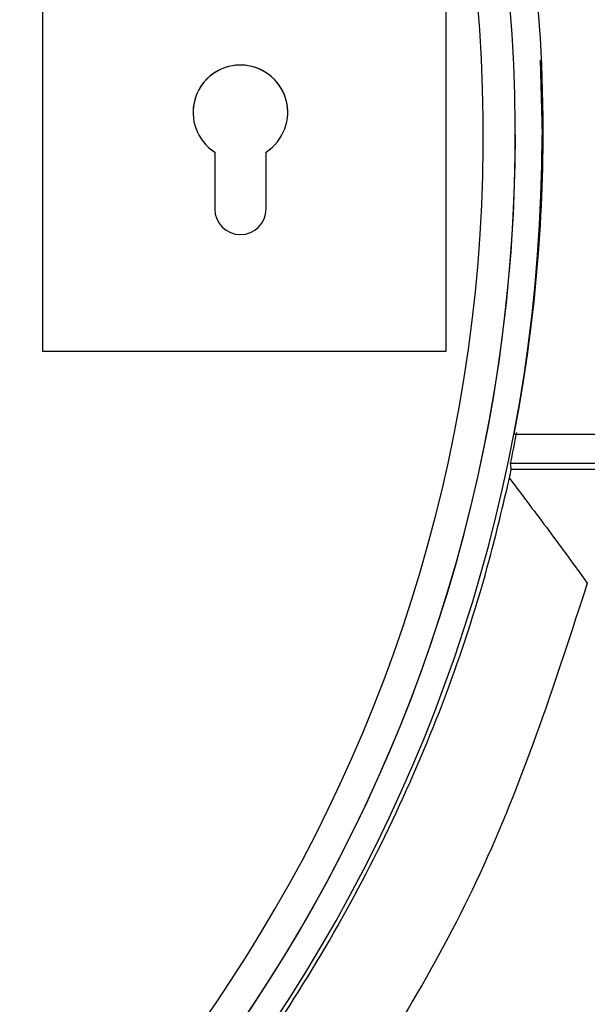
# Model space of a CAD drawing. Header units: millimetres. Extents: x 15231 to 16570, y 10019 to 11489.
# Tile 104 of 206: x 15962 to 15967, y 10662 to 10671. Entities that reach past the tile are written whole.
import ezdxf

# ---------------------------------------------------------------- set-up
doc = ezdxf.new("R2010")
doc.units = ezdxf.units.MM

msp = doc.modelspace()

# ---------------------------------------------------------------- linework, layer by layer
at = {"color": 7, "linetype": 'Continuous', "lineweight": 25}
for p, q in [((15961.9667, 10671.2843), (15961.9667, 10667.7855)), ((15965.7502, 10667.7855), (15965.7502, 10671.2843)), ((15966.6309, 10670.5121), (15966.6473, 10669.811)), ((15966.3973, 10669.811), (15966.3973, 10669.811)), ((15963.5812, 10669.6502), (15963.5812, 10669.1182)), ((15964.0622, 10669.1182), (15964.0622, 10669.6502)), ((15961.9667, 10667.7855), (15965.7502, 10667.7855)), ((15961.9667, 10667.7855), (15965.7502, 10667.7855)), ((15961.9667, 10667.7855), (15961.9667, 10667.7855)), ((15965.7502, 10667.7855), (15965.7502, 10667.7855)), ((15966.387, 10667.01), (15966.387, 10667.0239)), ((15966.387, 10667.01), (15972.987, 10667.01)), ((15973.1255, 10666.7346), (15966.3522, 10666.7346)), ((15966.359, 10666.6823), (15973.1272, 10666.6823))]:
    msp.add_line(p, q, dxfattribs=at)
for centre, radius, start, end in [((15951.6515, 10669.6218), 22.7044, 349.82927, 105.38126), ((15951.6601, 10669.841), 14.9966, 349.11864, 109.38604), ((15951.6473, 10669.811), 14.75, 293.37271, 69.57319), ((15951.6473, 10669.811), 14.45, 293.8878, 69.57319), ((15963.8217, 10670.0226), 0.4433, 302.85448, 237.14552), ((15963.8217, 10670.0226), 0.4433, 0, 180), ((15951.6473, 10669.811), 15, 292.96064, 360), ((15951.6473, 10669.811), 14.75, 293.37271, 0), ((15951.6757, 10669.8591), 14.982, 349.0916, 359.99997), ((15963.8217, 10669.1182), 0.2405, 180, 0), ((15951.6473, 10669.8202), 15.0252, 348.14965, 349.27457)]:
    msp.add_arc(centre, radius, start, end, dxfattribs=at)
for centre, major_axis, ratio, start_param, end_param in [((15951.6473, 10669.5753), (0, 14.9952), 0.999877, 4.512309, 4.518242), ((15951.6473, 10664.567), (0, 15.7449), 0.942927, 4.847144, 4.8505)]:
    msp.add_ellipse(centre, major_axis=major_axis, ratio=ratio, start_param=start_param, end_param=end_param, dxfattribs=at)
for points, knots in [([(15973.1257, 10666.6706), (15973.3651, 10668.4106), (15973.3929, 10670.1532), (15973.1179, 10672.7708), (15972.9717, 10673.6468), (15972.5787, 10675.3534), (15972.332, 10676.1898), (15971.7395, 10677.8292), (15971.3936, 10678.6321), (15970.7981, 10679.8107), (15970.5863, 10680.1999), (15970.1428, 10680.9592), (15969.9104, 10681.3306), (15968.6962, 10683.1466), (15967.5604, 10684.4711), (15965.6011, 10686.2582), (15964.9154, 10686.8108), (15963.8398, 10687.575), (15963.4733, 10687.8189), (15962.7243, 10688.2851), (15962.3413, 10688.5075), (15960.407, 10689.5533), (15958.784, 10690.1909), (15956.2372, 10690.8515), (15955.3648, 10691.0217), (15953.6263, 10691.2522), (15952.7557, 10691.3142), (15951.0118, 10691.3333), (15950.1386, 10691.2902), (15948.8267, 10691.1451), (15948.3878, 10691.0829), (15947.52, 10690.9329), (15947.0904, 10690.8449), (15946.6648, 10690.7444)], [0, 0, 0, 0, 0.125, 0.125, 0.1875, 0.1875, 0.25, 0.25, 0.3125, 0.3125, 0.34375, 0.34375, 0.375, 0.375, 0.5, 0.5, 0.5625, 0.5625, 0.59375, 0.59375, 0.625, 0.625, 0.75, 0.75, 0.8125, 0.8125, 0.875, 0.875, 0.9375, 0.9375, 0.96875, 0.96875, 1, 1, 1, 1]), ([(15957.4988, 10656.0152), (15957.7764, 10656.1188), (15958.8457, 10656.5181), (15960.5284, 10657.6092), (15962.4591, 10659.2556), (15964.0802, 10661.2223), (15965.3406, 10663.4314), (15966.0279, 10665.2676), (15966.2819, 10666.3424), (15966.3416, 10666.5951)], [0, 0, 0, 0, 0.061935, 0.238577, 0.415285, 0.591993, 0.768818, 0.945643, 1, 1, 1, 1]), ([(15966.3416, 10666.5951), (15966.4658, 10666.4324), (15966.5887, 10666.2692), (15966.7103, 10666.1055), (15966.8318, 10665.9417), (15966.9521, 10665.7774), (15967.0712, 10665.6127)], [0, 0, 0, 0, 0.000754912, 0.000754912, 0.000754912, 0.001509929, 0.001509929, 0.001509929, 0.001509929]), ([(15967.0712, 10665.6127), (15966.7805, 10664.7183), (15966.2117, 10662.9682), (15964.8075, 10660.602), (15963.0911, 10658.5114), (15961.0254, 10656.7728), (15959.1395, 10655.5669), (15957.8965, 10655.1171), (15957.4988, 10654.9733)], [0, 0, 0, 0, 0.189504, 0.3708119, 0.552119, 0.7334181, 0.9147166, 1, 1, 1, 1])]:
    msp.add_open_spline(points, degree=3, knots=knots, dxfattribs=at)

doc.saveas('drawing.dxf')
